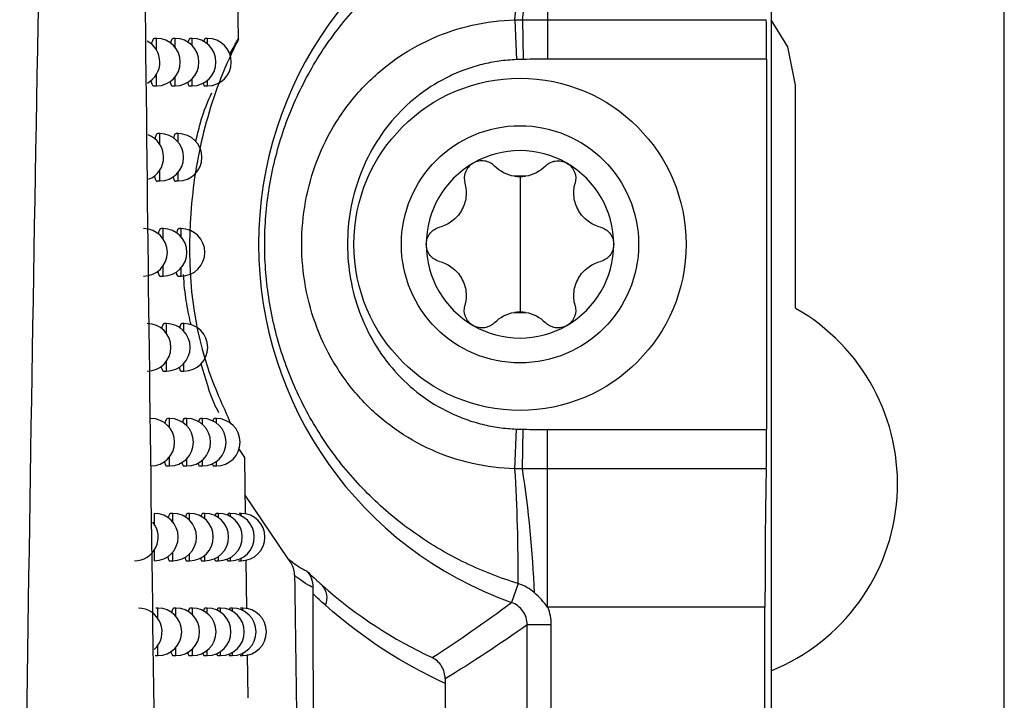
# Model space of a CAD drawing. Header units: millimetres. Extents: x 15336 to 16492, y 10123 to 11383.
# Tile 38 of 71: x 16101 to 16121, y 10610 to 10624. Entities that reach past the tile are written whole.
import ezdxf

# ---------------------------------------------------------------- set-up
doc = ezdxf.new("R2010")
doc.units = ezdxf.units.MM

msp = doc.modelspace()

# ---------------------------------------------------------------- linework, layer by layer
at = {"color": 7, "linetype": 'Continuous', "lineweight": 25}
for p, q in [((16116.385, 10899.651), (16116.385, 10589.564)), ((16121.297, 10589.564), (16121.297, 10899.564)), ((16111.672, 10627.253), (16111.672, 10624.342)), ((16105.161, 10623.939), (16105.145, 10624.981)), ((16110.984, 10624.339), (16111.017, 10623.501)), ((16111.143, 10624.341), (16111.158, 10623.505)), ((16111.672, 10624.342), (16116.281, 10624.342)), ((16111.672, 10624.342), (16111.672, 10623.511)), ((16103.432, 10623.948), (16103.389, 10623.948)), ((16103.432, 10623.703), (16103.432, 10623.948)), ((16103.826, 10623.948), (16103.783, 10623.948)), ((16103.826, 10623.756), (16103.826, 10623.948)), ((16104.184, 10623.948), (16104.141, 10623.948)), ((16104.184, 10623.796), (16104.184, 10623.948)), ((16104.507, 10623.948), (16104.464, 10623.948)), ((16104.507, 10623.829), (16104.507, 10623.948)), ((16111.158, 10623.505), (16111.017, 10623.501)), ((16116.289, 10623.511), (16111.672, 10623.511)), ((16116.289, 10623.511), (16116.289, 10615.705)), ((16103.432, 10622.948), (16103.432, 10623.192)), ((16103.826, 10622.948), (16103.826, 10623.14)), ((16104.184, 10622.948), (16104.184, 10623.099)), ((16103.372, 10622.948), (16103.432, 10622.948)), ((16103.767, 10622.948), (16103.826, 10622.948)), ((16104.125, 10622.948), (16104.184, 10622.948)), ((16104.449, 10622.948), (16104.507, 10622.948)), ((16104.507, 10622.948), (16104.507, 10623.066)), ((16116.897, 10618.259), (16116.897, 10622.964)), ((16103.502, 10621.943), (16103.459, 10621.943)), ((16103.502, 10621.712), (16103.502, 10621.943)), ((16103.888, 10621.943), (16103.845, 10621.943)), ((16103.888, 10621.761), (16103.888, 10621.943)), ((16103.502, 10620.943), (16103.502, 10621.173)), ((16103.888, 10620.943), (16103.888, 10621.124)), ((16111.091, 10621.033), (16111.091, 10619.608)), ((16103.443, 10620.943), (16103.502, 10620.943)), ((16103.829, 10620.943), (16103.888, 10620.943)), ((16103.572, 10619.939), (16103.529, 10619.939)), ((16103.572, 10619.722), (16103.572, 10619.939)), ((16103.949, 10619.939), (16103.906, 10619.939)), ((16103.949, 10619.767), (16103.949, 10619.939)), ((16111.091, 10619.608), (16111.091, 10618.183)), ((16103.572, 10618.939), (16103.572, 10619.156)), ((16103.512, 10618.939), (16103.572, 10618.939)), ((16103.89, 10618.939), (16103.949, 10618.939)), ((16103.949, 10618.939), (16103.949, 10619.111)), ((16103.64, 10617.937), (16103.597, 10617.937)), ((16103.64, 10617.732), (16103.64, 10617.937)), ((16104.01, 10617.937), (16103.967, 10617.937)), ((16104.01, 10617.774), (16104.01, 10617.937)), ((16103.64, 10616.937), (16103.64, 10617.142)), ((16104.01, 10616.937), (16104.01, 10617.1)), ((16103.581, 10616.937), (16103.64, 10616.937)), ((16103.951, 10616.937), (16104.01, 10616.937)), ((16103.708, 10615.937), (16103.665, 10615.937)), ((16103.708, 10615.742), (16103.708, 10615.937)), ((16104.069, 10615.937), (16104.027, 10615.937)), ((16104.069, 10615.782), (16104.069, 10615.937)), ((16104.398, 10615.937), (16104.355, 10615.937)), ((16104.398, 10615.814), (16104.398, 10615.937)), ((16104.692, 10615.937), (16104.649, 10615.937)), ((16104.692, 10615.841), (16104.692, 10615.937)), ((16110.984, 10614.876), (16111.017, 10615.714)), ((16111.017, 10615.714), (16111.158, 10615.71)), ((16111.143, 10614.874), (16111.158, 10615.71)), ((16111.672, 10614.873), (16111.672, 10615.705)), ((16111.672, 10615.705), (16116.289, 10615.705)), ((16105.291, 10615.116), (16105.167, 10615.303)), ((16103.708, 10614.937), (16103.708, 10615.131)), ((16104.069, 10614.937), (16104.069, 10615.092)), ((16104.398, 10614.937), (16104.398, 10615.06)), ((16104.692, 10614.937), (16104.692, 10615.033)), ((16105.307, 10613.92), (16105.291, 10615.116)), ((16103.648, 10614.937), (16103.708, 10614.937)), ((16104.01, 10614.937), (16104.069, 10614.937)), ((16104.339, 10614.937), (16104.398, 10614.937)), ((16104.635, 10614.937), (16104.692, 10614.937)), ((16111.672, 10611.963), (16111.672, 10614.873)), ((16116.281, 10614.873), (16111.672, 10614.873)), ((16106.203, 10612.981), (16105.302, 10614.322)), ((16103.387, 10613.708), (16103.387, 10613.938)), ((16103.774, 10613.938), (16103.732, 10613.938)), ((16103.774, 10613.754), (16103.774, 10613.938)), ((16104.128, 10613.938), (16104.085, 10613.938)), ((16104.128, 10613.791), (16104.128, 10613.938)), ((16104.449, 10613.938), (16104.406, 10613.938)), ((16104.449, 10613.821), (16104.449, 10613.938)), ((16104.737, 10613.938), (16104.694, 10613.938)), ((16104.737, 10613.847), (16104.737, 10613.938)), ((16104.992, 10613.938), (16104.949, 10613.938)), ((16104.992, 10613.868), (16104.992, 10613.938)), ((16105.215, 10613.938), (16105.171, 10613.938)), ((16105.215, 10613.886), (16105.215, 10613.938)), ((16103.387, 10612.938), (16103.387, 10613.168)), ((16103.715, 10612.938), (16103.774, 10612.938)), ((16103.774, 10612.938), (16103.774, 10613.122)), ((16104.069, 10612.938), (16104.128, 10612.938)), ((16104.128, 10612.938), (16104.128, 10613.085)), ((16104.391, 10612.938), (16104.449, 10612.938)), ((16104.449, 10612.938), (16104.449, 10613.055)), ((16104.679, 10612.938), (16104.737, 10612.938)), ((16104.737, 10612.938), (16104.737, 10613.029)), ((16104.935, 10612.938), (16104.992, 10612.938)), ((16104.992, 10612.938), (16104.992, 10613.008)), ((16105.159, 10612.938), (16105.215, 10612.938)), ((16105.215, 10612.938), (16105.215, 10612.99)), ((16105.334, 10611.923), (16105.32, 10612.959)), ((16111.053, 10612.458), (16110.912, 10612.061)), ((16103.461, 10611.941), (16103.418, 10611.941)), ((16103.461, 10611.723), (16103.461, 10611.941)), ((16103.84, 10611.941), (16103.797, 10611.941)), ((16103.84, 10611.767), (16103.84, 10611.941)), ((16104.186, 10611.941), (16104.143, 10611.941)), ((16104.186, 10611.801), (16104.186, 10611.941)), ((16104.5, 10611.941), (16104.457, 10611.941)), ((16104.5, 10611.83), (16104.5, 10611.941)), ((16104.781, 10611.941), (16104.738, 10611.941)), ((16104.781, 10611.854), (16104.781, 10611.941)), ((16105.03, 10611.941), (16104.986, 10611.941)), ((16105.03, 10611.874), (16105.03, 10611.941)), ((16105.247, 10611.941), (16105.203, 10611.941)), ((16105.247, 10611.891), (16105.247, 10611.941)), ((16116.254, 10611.963), (16111.672, 10611.963)), ((16116.254, 10589.695), (16116.254, 10611.963)), ((16111.244, 10594.704), (16111.244, 10611.59)), ((16111.744, 10611.59), (16111.244, 10611.59)), ((16111.744, 10611.59), (16111.744, 10594.204)), ((16103.461, 10610.941), (16103.461, 10611.158)), ((16103.84, 10610.941), (16103.84, 10611.115)), ((16104.186, 10610.941), (16104.186, 10611.08)), ((16104.5, 10610.941), (16104.5, 10611.051)), ((16103.401, 10610.941), (16103.461, 10610.941)), ((16103.781, 10610.941), (16103.84, 10610.941)), ((16104.127, 10610.941), (16104.186, 10610.941)), ((16104.442, 10610.941), (16104.5, 10610.941)), ((16104.724, 10610.941), (16104.781, 10610.941)), ((16104.781, 10610.941), (16104.781, 10611.027)), ((16104.973, 10610.941), (16105.03, 10610.941)), ((16105.03, 10610.941), (16105.03, 10611.007)), ((16105.191, 10610.941), (16105.247, 10610.941)), ((16105.247, 10610.941), (16105.247, 10610.99)), ((16105.36, 10610.05), (16105.348, 10610.961))]:
    msp.add_line(p, q, dxfattribs=at)
at = {"color": 7, "linetype": 'Continuous', "lineweight": 25, "flags": 128}
msp.add_lwpolyline([(16116.897, 10622.964), (16116.737, 10623.768), (16116.385, 10624.339)], dxfattribs=at)
at = {"color": 7, "linetype": 'Continuous', "lineweight": 25}
for radius in [3.5, 2.5]:
    msp.add_circle((16111.091, 10619.608), radius, dxfattribs=at)
for centre, radius, start, end in [((16113.591, 10619.608), 8.009, 109.5453, 250.4547), ((16088.694, 10627.832), 22.719, 351.1616, 357.7798), ((16073.586, 10626.609), 37.467, 356.526, 0.2261), ((16103.432, 10623.448), 0.5, 270, 90), ((16103.826, 10623.448), 0.5, 270, 90), ((16104.184, 10623.448), 0.5, 270, 90), ((16104.507, 10623.448), 0.5, 270, 90), ((16103.002, 10623.448), 0.5, 298.2645, 62.2915), ((16103.081, 10621.443), 0.5, 291.5252, 69.8003), ((16103.502, 10621.443), 0.5, 270, 90), ((16103.888, 10621.443), 0.5, 270, 90), ((16111.091, 10619.608), 1.975, 60, 120), ((16111.091, 10619.608), 1.975, 120, 180), ((16111.091, 10619.608), 1.975, 0, 60), ((16111.091, 10619.608), 1.439, 85.3517, 94.6483), ((16111.091, 10621.781), 0.748, 261.0355, 278.9645), ((16103.159, 10619.439), 0.5, 270, 90), ((16103.572, 10619.439), 0.5, 270, 90), ((16103.949, 10619.439), 0.5, 270, 90), ((16111.091, 10619.608), 1.975, 180, 240), ((16111.091, 10619.608), 1.975, 300, 0), ((16111.091, 10617.434), 0.748, 81.0355, 98.9645), ((16111.091, 10619.608), 1.439, 265.3517, 274.6483), ((16114.797, 10614.564), 4.25, 291.9302, 60.3884), ((16103.236, 10617.437), 0.5, 270, 90), ((16103.64, 10617.437), 0.5, 270, 90), ((16104.01, 10617.437), 0.5, 270, 90), ((16111.091, 10619.608), 1.975, 240, 300), ((16103.312, 10615.437), 0.5, 270, 90), ((16103.708, 10615.437), 0.5, 270, 90), ((16104.069, 10615.437), 0.5, 270, 90), ((16104.398, 10615.437), 0.5, 270, 90), ((16104.692, 10615.437), 0.5, 270, 90), ((16073.586, 10612.606), 37.467, 359.7739, 3.474), ((16088.694, 10611.383), 22.719, 2.2202, 8.8384), ((16102.966, 10613.438), 0.5, 270, 38.6198), ((16103.387, 10613.438), 0.5, 270, 90), ((16103.774, 10613.438), 0.5, 270, 90), ((16104.128, 10613.438), 0.5, 270, 90), ((16104.449, 10613.438), 0.5, 270, 90), ((16104.737, 10613.438), 0.5, 270, 90), ((16104.992, 10613.438), 0.5, 270, 90), ((16105.215, 10613.438), 0.5, 270, 90), ((16106.632, 10612.159), 0.392, 336.3547, 42.3836), ((16103.048, 10611.441), 0.5, 312.0976, 90), ((16103.461, 10611.441), 0.5, 270, 90), ((16103.84, 10611.441), 0.5, 270, 90), ((16104.186, 10611.441), 0.5, 270, 90), ((16104.5, 10611.441), 0.5, 270, 90), ((16104.781, 10611.441), 0.5, 270, 90), ((16105.03, 10611.441), 0.5, 270, 90), ((16105.247, 10611.441), 0.5, 270, 90)]:
    msp.add_arc(centre, radius, start, end, dxfattribs=at)
for centre, major_axis, start_param, end_param in [((16116.271, 10623.511), (0, 1), 4.712389, 5.694154), ((16116.271, 10615.705), (0, 1), 3.730624, 4.712389), ((16116.315, 10611.963), (0, 3.5), 0.589031, 1.570796)]:
    msp.add_ellipse(centre, major_axis=major_axis, ratio=0.017455, start_param=start_param, end_param=end_param, dxfattribs=at)
for points, knots in [([(16103.468, 10603.587), (16103.334, 10613.079), (16103.067, 10632.062), (16103.068, 10651.111), (16103.069, 10660.635)], [0, 0, 0, 0, 0.500082, 1, 1, 1, 1]), ([(16100.547, 10598.893), (16100.702, 10610.155), (16100.941, 10627.567), (16101.512, 10648.024), (16101.782, 10657.213), (16101.871, 10660.249)], [0, 0, 0, 0, 0.550891, 0.851662, 1, 1, 1, 1]), ([(16111.053, 10612.458), (16110.67, 10612.574), (16110.3, 10612.719), (16109.582, 10613.066), (16109.235, 10613.269), (16108.582, 10613.723), (16108.275, 10613.975), (16107.699, 10614.53), (16107.434, 10614.83), (16106.957, 10615.465), (16106.743, 10615.805), (16106.373, 10616.512), (16106.217, 10616.878), (16105.966, 10617.634), (16105.87, 10618.025), (16105.743, 10618.811), (16105.711, 10619.207), (16105.711, 10620.009), (16105.743, 10620.407), (16105.871, 10621.194), (16105.967, 10621.585), (16106.218, 10622.34), (16106.374, 10622.706), (16106.745, 10623.415), (16106.958, 10623.752), (16107.435, 10624.387), (16107.701, 10624.688), (16108.276, 10625.241), (16108.583, 10625.493), (16109.234, 10625.946), (16109.582, 10626.15), (16110.3, 10626.497), (16110.67, 10626.641), (16111.053, 10626.757)], [0, 0, 0, 0, 0.0625, 0.0625, 0.125, 0.125, 0.1875, 0.1875, 0.25, 0.25, 0.3125, 0.3125, 0.375, 0.375, 0.4375, 0.4375, 0.5, 0.5, 0.5625, 0.5625, 0.625, 0.625, 0.6875, 0.6875, 0.75, 0.75, 0.8125, 0.8125, 0.875, 0.875, 0.9375, 0.9375, 1, 1, 1, 1]), ([(16110.984, 10614.876), (16110.68, 10614.884), (16110.381, 10614.922), (16109.796, 10615.054), (16109.506, 10615.15), (16108.955, 10615.397), (16108.695, 10615.546), (16108.205, 10615.895), (16107.974, 10616.096), (16107.564, 10616.535), (16107.381, 10616.773), (16107.06, 10617.287), (16106.925, 10617.559), (16106.71, 10618.119), (16106.627, 10618.411), (16106.518, 10619.008), (16106.491, 10619.307), (16106.491, 10619.908), (16106.518, 10620.213), (16106.628, 10620.806), (16106.709, 10621.095), (16106.925, 10621.656), (16107.061, 10621.931), (16107.379, 10622.44), (16107.561, 10622.678), (16107.973, 10623.118), (16108.203, 10623.319), (16108.691, 10623.668), (16108.951, 10623.817), (16109.506, 10624.065), (16109.792, 10624.16), (16110.378, 10624.293), (16110.68, 10624.331), (16110.984, 10624.339)], [0, 0, 0, 0, 0.0625, 0.0625, 0.125, 0.125, 0.1875, 0.1875, 0.25, 0.25, 0.3125, 0.3125, 0.375, 0.375, 0.4375, 0.4375, 0.5, 0.5, 0.5625, 0.5625, 0.625, 0.625, 0.6875, 0.6875, 0.75, 0.75, 0.8125, 0.8125, 0.875, 0.875, 0.9375, 0.9375, 1, 1, 1, 1]), ([(16103.389, 10623.942), (16103.386, 10623.943), (16103.371, 10623.951), (16103.346, 10623.915), (16103.329, 10623.853), (16103.322, 10623.828)], [0, 0, 0, 0, 0.137947, 0.635186, 1, 1, 1, 1]), ([(16103.783, 10623.942), (16103.78, 10623.943), (16103.766, 10623.951), (16103.745, 10623.918), (16103.731, 10623.863), (16103.726, 10623.843)], [0, 0, 0, 0, 0.154342, 0.691209, 1, 1, 1, 1]), ([(16105.161, 10623.939), (16105.108, 10623.832), (16104.798, 10623.203), (16104.372, 10621.983), (16104.027, 10619.758), (16104.195, 10617.603), (16104.823, 10616.214), (16104.998, 10615.825)], [0, 0, 0, 0, 0.042455, 0.249767, 0.457101, 0.847871, 1, 1, 1, 1]), ([(16104.141, 10623.942), (16104.138, 10623.943), (16104.126, 10623.95), (16104.109, 10623.922), (16104.097, 10623.873), (16104.093, 10623.859)], [0, 0, 0, 0, 0.173637, 0.758573, 1, 1, 1, 1]), ([(16104.464, 10623.941), (16104.461, 10623.943), (16104.45, 10623.95), (16104.436, 10623.925), (16104.427, 10623.883), (16104.425, 10623.875)], [0, 0, 0, 0, 0.196853, 0.841278, 1, 1, 1, 1]), ([(16104.973, 10623.609), (16104.997, 10623.656), (16105.066, 10623.791), (16105.124, 10623.881), (16105.161, 10623.939)], [0, 0, 0, 0, 0.345746, 1, 1, 1, 1]), ([(16111.017, 10623.501), (16110.956, 10623.498), (16110.833, 10623.491), (16110.652, 10623.47), (16110.472, 10623.44), (16110.295, 10623.401), (16110.12, 10623.353), (16109.947, 10623.296), (16109.776, 10623.229), (16109.444, 10623.08), (16108.972, 10622.794), (16108.437, 10622.296), (16108.002, 10621.704), (16107.689, 10621.043), (16107.497, 10620.335), (16107.435, 10619.605), (16107.498, 10618.875), (16107.691, 10618.168), (16108.004, 10617.508), (16108.439, 10616.917), (16108.974, 10616.42), (16109.498, 10616.103), (16109.946, 10615.915), (16110.295, 10615.81), (16110.652, 10615.739), (16110.895, 10615.723), (16111.017, 10615.714)], [0, 0, 0, 0, 0.015799, 0.031478, 0.047076, 0.062635, 0.078197, 0.093802, 0.109492, 0.125307, 0.187552, 0.2503, 0.312437, 0.375299, 0.437625, 0.500272, 0.562878, 0.62516, 0.687934, 0.749985, 0.812689, 0.874892, 0.906346, 0.937464, 0.968572, 1, 1, 1, 1]), ([(16111.672, 10623.511), (16111.595, 10623.511), (16111.424, 10623.51), (16111.252, 10623.507), (16111.158, 10623.505)], [0, 0, 0, 0, 0.448048, 1, 1, 1, 1]), ([(16103.308, 10623.063), (16103.308, 10623.062), (16103.316, 10623.019), (16103.338, 10622.976), (16103.36, 10622.939), (16103.372, 10622.948), (16103.372, 10622.948)], [0, 0, 0, 0, 0.014735, 0.494657, 0.984547, 1, 1, 1, 1]), ([(16103.713, 10623.046), (16103.72, 10623.021), (16103.736, 10622.967), (16103.756, 10622.938), (16103.766, 10622.948), (16103.767, 10622.948)], [0, 0, 0, 0, 0.448938, 0.988135, 1, 1, 1, 1]), ([(16104.082, 10623.029), (16104.087, 10623.01), (16104.099, 10622.962), (16104.116, 10622.938), (16104.125, 10622.948), (16104.125, 10622.948)], [0, 0, 0, 0, 0.385803, 0.992051, 1, 1, 1, 1]), ([(16104.415, 10623.011), (16104.418, 10622.999), (16104.428, 10622.958), (16104.44, 10622.938), (16104.449, 10622.948), (16104.449, 10622.948)], [0, 0, 0, 0, 0.300674, 0.996585, 1, 1, 1, 1]), ([(16104.258, 10621.766), (16104.289, 10621.898), (16104.403, 10622.382), (16104.516, 10622.627), (16104.599, 10622.804)], [0, 0, 0, 0, 0.272691, 1, 1, 1, 1]), ([(16103.459, 10621.937), (16103.456, 10621.938), (16103.442, 10621.946), (16103.418, 10621.911), (16103.401, 10621.851), (16103.395, 10621.826)], [0, 0, 0, 0, 0.141624, 0.647799, 1, 1, 1, 1]), ([(16103.845, 10621.937), (16103.842, 10621.938), (16103.829, 10621.946), (16103.809, 10621.914), (16103.795, 10621.86), (16103.79, 10621.841)], [0, 0, 0, 0, 0.158421, 0.705491, 1, 1, 1, 1]), ([(16110.103, 10621.318), (16110.029, 10621.275), (16109.972, 10621.208), (16109.912, 10621.054), (16109.909, 10620.97), (16109.93, 10620.894)], [0, 0, 0, 0, 0.5, 0.5, 1, 1, 1, 1]), ([(16110.557, 10621.256), (16110.502, 10621.313), (16110.428, 10621.352), (16110.266, 10621.376), (16110.178, 10621.361), (16110.103, 10621.318)], [0, 0, 0, 0, 0.5, 0.5, 1, 1, 1, 1]), ([(16111.625, 10621.256), (16111.68, 10621.313), (16111.753, 10621.352), (16111.916, 10621.376), (16112.004, 10621.361), (16112.078, 10621.318)], [0, 0, 0, 0, 0.5, 0.5, 1, 1, 1, 1]), ([(16112.078, 10621.318), (16112.153, 10621.275), (16112.21, 10621.208), (16112.27, 10621.054), (16112.273, 10620.97), (16112.252, 10620.894)], [0, 0, 0, 0, 0.5, 0.5, 1, 1, 1, 1]), ([(16103.381, 10621.054), (16103.39, 10621.024), (16103.408, 10620.965), (16103.431, 10620.934), (16103.442, 10620.943), (16103.443, 10620.943)], [0, 0, 0, 0, 0.486625, 0.985391, 1, 1, 1, 1]), ([(16103.777, 10621.037), (16103.784, 10621.014), (16103.799, 10620.961), (16103.818, 10620.933), (16103.829, 10620.943), (16103.829, 10620.943)], [0, 0, 0, 0, 0.435758, 0.988933, 1, 1, 1, 1]), ([(16109.93, 10620.894), (16109.955, 10620.802), (16109.964, 10620.705), (16109.94, 10620.508), (16109.908, 10620.409), (16109.806, 10620.232), (16109.736, 10620.154), (16109.577, 10620.036), (16109.489, 10619.994), (16109.396, 10619.97)], [0, 0, 0, 0, 0.25, 0.25, 0.5, 0.5, 0.75, 0.75, 1, 1, 1, 1]), ([(16112.786, 10619.97), (16112.693, 10619.994), (16112.605, 10620.036), (16112.446, 10620.154), (16112.376, 10620.232), (16112.274, 10620.409), (16112.242, 10620.508), (16112.218, 10620.705), (16112.226, 10620.802), (16112.252, 10620.894)], [0, 0, 0, 0, 0.25, 0.25, 0.5, 0.5, 0.75, 0.75, 1, 1, 1, 1]), ([(16103.529, 10619.933), (16103.526, 10619.935), (16103.512, 10619.942), (16103.489, 10619.908), (16103.473, 10619.85), (16103.466, 10619.826)], [0, 0, 0, 0, 0.145394, 0.660792, 1, 1, 1, 1]), ([(16103.906, 10619.933), (16103.903, 10619.935), (16103.89, 10619.942), (16103.871, 10619.911), (16103.858, 10619.859), (16103.853, 10619.841)], [0, 0, 0, 0, 0.162612, 0.72023, 1, 1, 1, 1]), ([(16109.116, 10619.608), (16109.116, 10619.693), (16109.146, 10619.777), (16109.249, 10619.906), (16109.32, 10619.95), (16109.396, 10619.97)], [0, 0, 0, 0, 0.5, 0.5, 1, 1, 1, 1]), ([(16112.786, 10619.97), (16112.862, 10619.95), (16112.932, 10619.906), (16113.035, 10619.777), (16113.066, 10619.694), (16113.066, 10619.608)], [0, 0, 0, 0, 0.5, 0.5, 1, 1, 1, 1]), ([(16109.396, 10619.246), (16109.32, 10619.265), (16109.249, 10619.31), (16109.146, 10619.439), (16109.116, 10619.522), (16109.116, 10619.608)], [0, 0, 0, 0, 0.5, 0.5, 1, 1, 1, 1]), ([(16113.066, 10619.608), (16113.066, 10619.522), (16113.036, 10619.439), (16112.933, 10619.31), (16112.862, 10619.265), (16112.786, 10619.246)], [0, 0, 0, 0, 0.5, 0.5, 1, 1, 1, 1]), ([(16109.396, 10619.246), (16109.489, 10619.222), (16109.577, 10619.18), (16109.736, 10619.061), (16109.806, 10618.984), (16109.908, 10618.807), (16109.94, 10618.708), (16109.964, 10618.511), (16109.955, 10618.413), (16109.93, 10618.321)], [0, 0, 0, 0, 0.25, 0.25, 0.5, 0.5, 0.75, 0.75, 1, 1, 1, 1]), ([(16112.252, 10618.321), (16112.226, 10618.413), (16112.218, 10618.511), (16112.242, 10618.708), (16112.274, 10618.807), (16112.376, 10618.984), (16112.446, 10619.061), (16112.605, 10619.18), (16112.693, 10619.222), (16112.786, 10619.246)], [0, 0, 0, 0, 0.25, 0.25, 0.5, 0.5, 0.75, 0.75, 1, 1, 1, 1]), ([(16103.453, 10619.046), (16103.461, 10619.018), (16103.478, 10618.96), (16103.5, 10618.93), (16103.512, 10618.94), (16103.512, 10618.94)], [0, 0, 0, 0, 0.475292, 0.986158, 1, 1, 1, 1]), ([(16103.841, 10619.03), (16103.847, 10619.008), (16103.861, 10618.956), (16103.88, 10618.93), (16103.89, 10618.939), (16103.89, 10618.94)], [0, 0, 0, 0, 0.421898, 0.989744, 1, 1, 1, 1]), ([(16104.16, 10617.911), (16104.128, 10618.049), (16104.067, 10618.312), (16104.016, 10618.714), (16104.002, 10618.948), (16104, 10618.974)], [0, 0, 0, 0, 0.497335, 0.944356, 1, 1, 1, 1]), ([(16110.103, 10617.897), (16110.029, 10617.94), (16109.972, 10618.008), (16109.912, 10618.162), (16109.909, 10618.245), (16109.93, 10618.321)], [0, 0, 0, 0, 0.5, 0.5, 1, 1, 1, 1]), ([(16112.252, 10618.321), (16112.273, 10618.245), (16112.27, 10618.162), (16112.21, 10618.008), (16112.153, 10617.94), (16112.078, 10617.897)], [0, 0, 0, 0, 0.5, 0.5, 1, 1, 1, 1]), ([(16103.597, 10617.931), (16103.594, 10617.933), (16103.58, 10617.94), (16103.558, 10617.907), (16103.543, 10617.85), (16103.537, 10617.828)], [0, 0, 0, 0, 0.149259, 0.67418, 1, 1, 1, 1]), ([(16103.967, 10617.931), (16103.964, 10617.933), (16103.951, 10617.94), (16103.933, 10617.91), (16103.92, 10617.859), (16103.916, 10617.843)], [0, 0, 0, 0, 0.166922, 0.73545, 1, 1, 1, 1]), ([(16110.557, 10617.959), (16110.502, 10617.903), (16110.428, 10617.864), (16110.265, 10617.839), (16110.178, 10617.855), (16110.103, 10617.897)], [0, 0, 0, 0, 0.5, 0.5, 1, 1, 1, 1]), ([(16112.078, 10617.897), (16112.004, 10617.855), (16111.917, 10617.839), (16111.754, 10617.864), (16111.68, 10617.903), (16111.625, 10617.959)], [0, 0, 0, 0, 0.5, 0.5, 1, 1, 1, 1]), ([(16104.745, 10616.058), (16104.712, 10616.119), (16104.595, 10616.334), (16104.463, 10616.775), (16104.369, 10617.089)], [0, 0, 0, 0, 0.287534, 1, 1, 1, 1]), ([(16103.524, 10617.04), (16103.532, 10617.014), (16103.548, 10616.957), (16103.569, 10616.928), (16103.58, 10616.938), (16103.581, 10616.938)], [0, 0, 0, 0, 0.463406, 0.986936, 1, 1, 1, 1]), ([(16103.904, 10617.024), (16103.91, 10617.003), (16103.923, 10616.953), (16103.94, 10616.928), (16103.951, 10616.937), (16103.951, 10616.938)], [0, 0, 0, 0, 0.407309, 0.99057, 1, 1, 1, 1]), ([(16103.665, 10615.931), (16103.662, 10615.932), (16103.648, 10615.94), (16103.627, 10615.907), (16103.612, 10615.852), (16103.607, 10615.831)], [0, 0, 0, 0, 0.153226, 0.687983, 1, 1, 1, 1]), ([(16104.027, 10615.931), (16104.024, 10615.932), (16104.011, 10615.94), (16103.993, 10615.91), (16103.981, 10615.861), (16103.978, 10615.846)], [0, 0, 0, 0, 0.171355, 0.751173, 1, 1, 1, 1]), ([(16104.355, 10615.931), (16104.352, 10615.932), (16104.341, 10615.939), (16104.326, 10615.914), (16104.316, 10615.871), (16104.314, 10615.861)], [0, 0, 0, 0, 0.192926, 0.827818, 1, 1, 1, 1]), ([(16104.649, 10615.931), (16104.647, 10615.932), (16104.637, 10615.939), (16104.624, 10615.918), (16104.617, 10615.881), (16104.616, 10615.877)], [0, 0, 0, 0, 0.219214, 0.922921, 1, 1, 1, 1]), ([(16111.158, 10615.71), (16111.252, 10615.709), (16111.424, 10615.706), (16111.595, 10615.705), (16111.672, 10615.705)], [0, 0, 0, 0, 0.551952, 1, 1, 1, 1]), ([(16103.594, 10615.036), (16103.601, 10615.011), (16103.617, 10614.956), (16103.637, 10614.928), (16103.648, 10614.937), (16103.648, 10614.937)], [0, 0, 0, 0, 0.450931, 0.987724, 1, 1, 1, 1]), ([(16103.966, 10615.02), (16103.971, 10615), (16103.984, 10614.952), (16104, 10614.928), (16104.01, 10614.937), (16104.01, 10614.937)], [0, 0, 0, 0, 0.391937, 0.991413, 1, 1, 1, 1]), ([(16104.303, 10615.003), (16104.307, 10614.99), (16104.317, 10614.948), (16104.33, 10614.927), (16104.339, 10614.937), (16104.339, 10614.937)], [0, 0, 0, 0, 0.313838, 0.99564, 1, 1, 1, 1]), ([(16104.607, 10614.986), (16104.608, 10614.979), (16104.617, 10614.942), (16104.627, 10614.939), (16104.635, 10614.937)], [0, 0, 0, 0, 0.206067, 1, 1, 1, 1]), ([(16103.732, 10613.932), (16103.729, 10613.934), (16103.715, 10613.941), (16103.695, 10613.909), (16103.681, 10613.855), (16103.676, 10613.836)], [0, 0, 0, 0, 0.157299, 0.70222, 1, 1, 1, 1]), ([(16104.085, 10613.932), (16104.083, 10613.934), (16104.07, 10613.941), (16104.053, 10613.912), (16104.042, 10613.864), (16104.038, 10613.851)], [0, 0, 0, 0, 0.17592, 0.767425, 1, 1, 1, 1]), ([(16104.406, 10613.932), (16104.403, 10613.933), (16104.392, 10613.94), (16104.378, 10613.916), (16104.369, 10613.874), (16104.367, 10613.866)], [0, 0, 0, 0, 0.198139, 0.846702, 1, 1, 1, 1]), ([(16104.694, 10613.932), (16104.691, 10613.933), (16104.682, 10613.94), (16104.67, 10613.92), (16104.663, 10613.884), (16104.662, 10613.881)], [0, 0, 0, 0, 0.225311, 0.945356, 1, 1, 1, 1]), ([(16104.949, 10613.932), (16104.946, 10613.934), (16104.939, 10613.941), (16104.931, 10613.915), (16104.925, 10613.896)], [0, 0, 0, 0, 0.276691, 1, 1, 1, 1]), ([(16103.663, 10613.033), (16103.67, 10613.01), (16103.685, 10612.956), (16103.704, 10612.929), (16103.715, 10612.938), (16103.715, 10612.939)], [0, 0, 0, 0, 0.437826, 0.988524, 1, 1, 1, 1]), ([(16104.027, 10613.017), (16104.031, 10612.999), (16104.044, 10612.952), (16104.06, 10612.929), (16104.069, 10612.938), (16104.069, 10612.938)], [0, 0, 0, 0, 0.375723, 0.992275, 1, 1, 1, 1]), ([(16104.357, 10613.001), (16104.36, 10612.989), (16104.37, 10612.948), (16104.382, 10612.929), (16104.391, 10612.938), (16104.391, 10612.938)], [0, 0, 0, 0, 0.293106, 0.9966015, 1, 1, 1, 1]), ([(16104.653, 10612.984), (16104.654, 10612.977), (16104.662, 10612.943), (16104.672, 10612.94), (16104.679, 10612.938)], [0, 0, 0, 0, 0.178327, 1, 1, 1, 1]), ([(16104.914, 10612.974), (16104.915, 10612.971), (16104.921, 10612.941), (16104.929, 10612.939), (16104.935, 10612.938)], [0, 0, 0, 0, 0.092997, 1, 1, 1, 1]), ([(16106.592, 10612.728), (16106.645, 10612.678), (16106.697, 10612.627), (16106.75, 10612.578), (16106.807, 10612.525), (16106.864, 10612.474), (16106.921, 10612.423)], [0, 0, 0, 0, 0.0003481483, 0.0003481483, 0.0003481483, 0.0007210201, 0.0007210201, 0.0007210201, 0.0007210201]), ([(16106.731, 10612.378), (16106.732, 10612.444), (16106.72, 10612.508), (16106.672, 10612.629), (16106.636, 10612.683), (16106.592, 10612.728)], [0, 0, 0, 0, 0.5, 0.5, 1, 1, 1, 1]), ([(16106.34, 10612.633), (16106.377, 10609.942), (16106.431, 10605.911), (16106.482, 10601.891), (16106.507, 10599.882), (16106.515, 10599.213), (16106.532, 10597.875), (16106.542, 10597.207), (16106.547, 10596.538)], [0, 0, 0, 0, 0.5, 0.75, 0.75, 0.875, 0.875, 1, 1, 1, 1]), ([(16106.789, 10596.455), (16106.78, 10599.083), (16106.769, 10601.712), (16106.749, 10606.974), (16106.74, 10609.607), (16106.73, 10612.242)], [0, 0, 0, 0, 0.5, 0.5, 1, 1, 1, 1]), ([(16106.991, 10612.002), (16106.93, 10612.055), (16106.871, 10612.11), (16106.811, 10612.165), (16106.784, 10612.191), (16106.757, 10612.216), (16106.73, 10612.242)], [0, 0, 0, 0, 0.0003803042, 0.0003803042, 0.0003803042, 0.00055351, 0.00055351, 0.00055351, 0.00055351]), ([(16103.797, 10611.935), (16103.794, 10611.936), (16103.781, 10611.944), (16103.762, 10611.913), (16103.748, 10611.86), (16103.744, 10611.842)], [0, 0, 0, 0, 0.161483, 0.71691, 1, 1, 1, 1]), ([(16104.143, 10611.935), (16104.141, 10611.936), (16104.129, 10611.943), (16104.112, 10611.916), (16104.101, 10611.869), (16104.098, 10611.857)], [0, 0, 0, 0, 0.180622, 0.784233, 1, 1, 1, 1]), ([(16104.457, 10611.935), (16104.454, 10611.936), (16104.444, 10611.943), (16104.43, 10611.919), (16104.421, 10611.879), (16104.42, 10611.872)], [0, 0, 0, 0, 0.203527, 0.866283, 1, 1, 1, 1]), ([(16104.738, 10611.935), (16104.735, 10611.936), (16104.726, 10611.943), (16104.715, 10611.923), (16104.708, 10611.889), (16104.708, 10611.887)], [0, 0, 0, 0, 0.231637, 0.968697, 1, 1, 1, 1]), ([(16104.986, 10611.934), (16104.984, 10611.936), (16104.977, 10611.943), (16104.97, 10611.919), (16104.965, 10611.902)], [0, 0, 0, 0, 0.292683, 1, 1, 1, 1]), ([(16111.244, 10611.59), (16111.244, 10611.693), (16111.212, 10611.794), (16111.094, 10611.961), (16111.009, 10612.026), (16110.912, 10612.061)], [0, 0, 0, 0, 0.5, 0.5, 1, 1, 1, 1]), ([(16103.731, 10611.032), (16103.737, 10611.01), (16103.752, 10610.958), (16103.77, 10610.932), (16103.78, 10610.941), (16103.781, 10610.941)], [0, 0, 0, 0, 0.424048, 0.989338, 1, 1, 1, 1]), ([(16104.087, 10611.016), (16104.091, 10611), (16104.103, 10610.954), (16104.118, 10610.931), (16104.127, 10610.941), (16104.127, 10610.941)], [0, 0, 0, 0, 0.358602, 0.993156, 1, 1, 1, 1]), ([(16104.409, 10611), (16104.412, 10610.989), (16104.421, 10610.95), (16104.433, 10610.931), (16104.442, 10610.941), (16104.442, 10610.941)], [0, 0, 0, 0, 0.2710848, 0.9975938, 1, 1, 1, 1]), ([(16104.699, 10610.983), (16104.7, 10610.978), (16104.707, 10610.945), (16104.716, 10610.943), (16104.724, 10610.941)], [0, 0, 0, 0, 0.1486182, 1, 1, 1, 1]), ([(16104.953, 10610.976), (16104.953, 10610.973), (16104.959, 10610.943), (16104.967, 10610.942), (16104.973, 10610.941)], [0, 0, 0, 0, 0.082375, 1, 1, 1, 1]), ([(16109.514, 10610.449), (16109.514, 10610.544), (16109.487, 10610.637), (16109.391, 10610.793), (16109.32, 10610.857), (16109.24, 10610.898)], [0, 0, 0, 0, 0.5, 0.5, 1, 1, 1, 1]), ([(16109.514, 10610.355), (16109.518, 10609.189), (16109.526, 10606.858), (16109.539, 10603.365), (16109.552, 10599.873), (16109.56, 10597.547), (16109.565, 10596.384)], [0, 0, 0, 0, 0.2500012, 0.5000001, 0.749999, 1, 1, 1, 1])]:
    msp.add_open_spline(points, degree=3, knots=knots, dxfattribs=at)
for points in [[(16110.984, 10624.339), (16111.037, 10624.341), (16111.09, 10624.342), (16111.143, 10624.341)], [(16111.143, 10624.341), (16111.319, 10624.342), (16111.496, 10624.342), (16111.672, 10624.342)], [(16110.974, 10621.042), (16110.809, 10621.068), (16110.666, 10621.146), (16110.557, 10621.256)], [(16111.625, 10621.256), (16111.516, 10621.146), (16111.372, 10621.068), (16111.208, 10621.042)], [(16110.557, 10617.959), (16110.666, 10618.069), (16110.809, 10618.148), (16110.974, 10618.174)], [(16111.208, 10618.174), (16111.372, 10618.148), (16111.516, 10618.069), (16111.625, 10617.959)], [(16111.143, 10614.874), (16111.09, 10614.874), (16111.037, 10614.875), (16110.984, 10614.876)], [(16111.672, 10614.873), (16111.496, 10614.873), (16111.319, 10614.873), (16111.143, 10614.874)], [(16106.203, 10612.981), (16106.383, 10612.836), (16106.513, 10612.756), (16106.592, 10612.728)], [(16106.34, 10612.633), (16106.338, 10612.761), (16106.29, 10612.885), (16106.203, 10612.981)], [(16106.731, 10612.378), (16106.65, 10612.408), (16106.519, 10612.489), (16106.34, 10612.633)], [(16106.73, 10612.242), (16106.73, 10612.287), (16106.73, 10612.333), (16106.731, 10612.378)], [(16106.921, 10612.423), (16107.653, 10611.773), (16108.432, 10611.276), (16109.24, 10610.898)], [(16111.396, 10612.264), (16111.293, 10612.349), (16111.18, 10612.416), (16111.053, 10612.458)], [(16111.672, 10611.963), (16111.586, 10612.069), (16111.501, 10612.175), (16111.396, 10612.264)], [(16109.514, 10610.355), (16108.633, 10610.758), (16107.784, 10611.296), (16106.991, 10612.002)], [(16109.24, 10610.898), (16109.8, 10611.262), (16110.358, 10611.646), (16110.912, 10612.061)], [(16111.672, 10611.963), (16111.72, 10611.844), (16111.744, 10611.718), (16111.744, 10611.59)], [(16111.244, 10611.59), (16110.668, 10611.182), (16110.091, 10610.805), (16109.514, 10610.449)], [(16109.514, 10610.449), (16109.514, 10610.417), (16109.514, 10610.386), (16109.514, 10610.355)]]:
    msp.add_open_spline(points, degree=3, dxfattribs=at)

doc.saveas('drawing.dxf')
